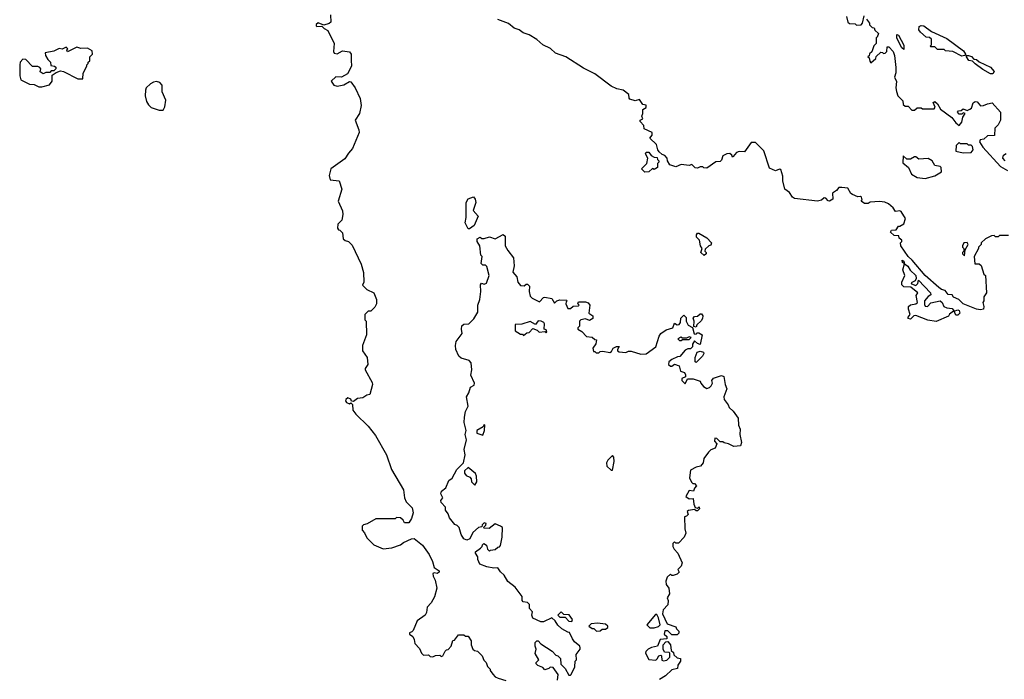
# Model space of a CAD drawing. Extents: x 2673034 to 2765626, y 830478 to 954748.
# Tile 18 of 126: x 2676321 to 2683621, y 873310 to 878200. Entities that reach past the tile are written whole.
import ezdxf

# ---------------------------------------------------------------- set-up
doc = ezdxf.new("R2010")
doc.units = 0

msp = doc.modelspace()

# ---------------------------------------------------------------- linework, layer by layer
at = {"layer": '0CON05XD'}
for points in [[(2678626.4, 878236.4), (2678627, 878183), (2678615, 878172.5), (2678575, 878160), (2678533.6, 878176.4), (2678520, 878165), (2678520, 878155), (2678525, 878150), (2678561.7, 878151.7), (2678577.5, 878135), (2678605, 878120), (2678652, 878025), (2678646.7, 877965), (2678652.3, 877952.3), (2678675, 877946.7), (2678715, 877970), (2678765, 877962.5), (2678777.5, 877945), (2678779.2, 877899.2), (2678781.4, 877855), (2678751.2, 877798.8), (2678706.1, 877773.9), (2678665, 877776.7), (2678630, 877745), (2678650, 877715), (2678675, 877706.7), (2678725, 877716.2), (2678765, 877743.3), (2678775, 877740), (2678808, 877695), (2678846.2, 877615), (2678852.5, 877565), (2678840, 877505), (2678807.5, 877455), (2678836.2, 877385), (2678838, 877365), (2678788, 877245), (2678758.3, 877211.7), (2678731.7, 877168.3), (2678628, 877095), (2678614.4, 877045), (2678623.8, 877013.8), (2678690, 877005), (2678710, 876945), (2678683.3, 876855), (2678714.1, 876784.1), (2678716, 876755), (2678710, 876715), (2678680, 876685), (2678677.5, 876655), (2678685, 876642.5), (2678695, 876640), (2678715, 876620), (2678720, 876575), (2678733, 876563), (2678760, 876555), (2678785, 876530), (2678851.7, 876388.3), (2678870, 876325), (2678872.5, 876255), (2678863, 876233), (2678895, 876200), (2678946.4, 876176.4), (2678967.5, 876125), (2678966.4, 876093.6), (2678955, 876070), (2678925, 876040), (2678905, 876040), (2678880, 876015), (2678880, 875975), (2678890, 875965), (2678892.5, 875865), (2678862.5, 875785), (2678862.5, 875745), (2678897.5, 875695), (2678902.5, 875645), (2678882.5, 875615), (2678883.6, 875603.6), (2678935, 875510), (2678936.7, 875495), (2678917, 875423), (2678895, 875416.7), (2678863.9, 875396.1), (2678825, 875391.2), (2678795, 875370), (2678781.7, 875371.7), (2678776.4, 875386.4), (2678755, 875397.5), (2678740, 875385), (2678737.5, 875375), (2678745, 875362.5), (2678765, 875352.5), (2678775, 875360), (2678788.3, 875348.3), (2678790, 875305), (2678812.5, 875275), (2678905, 875186.7), (2678958.3, 875118.3), (2679040, 874975), (2679076.7, 874865), (2679166.7, 874715), (2679173.3, 874655), (2679187.5, 874625), (2679231.7, 874581.7), (2679237.5, 874545), (2679227, 874503), (2679205, 874470), (2679175, 874470), (2679165, 874490), (2679145, 874507.5), (2679115, 874510), (2679105, 874500), (2679085, 874500), (2678960.7, 874499.3), (2678897, 874463), (2678870, 874455), (2678860, 874445), (2678860, 874415), (2678877, 874397), (2678895, 874360), (2678946.4, 874306.4), (2679015, 874278.8), (2679080, 874285), (2679145, 874306.7), (2679166.4, 874323.6), (2679225, 874352.5), (2679245, 874353.3), (2679307.5, 874305), (2679357.5, 874235), (2679382.5, 874185), (2679395, 874140), (2679432, 874115), (2679430, 874105), (2679415, 874096), (2679395, 874100), (2679383.8, 874095), (2679386.7, 874075), (2679402.5, 874045), (2679412.5, 873985), (2679397, 873923), (2679372.5, 873877.5), (2679342.5, 873845), (2679337.5, 873805), (2679327.5, 873785), (2679267, 873743), (2679237, 873673), (2679228.3, 873661.7), (2679210, 873655), (2679210, 873645), (2679236.7, 873626.7), (2679246.4, 873606.4), (2679250, 873575), (2679285, 873540), (2679300, 873505), (2679315, 873490), (2679351.7, 873491.7), (2679365, 873480), (2679385, 873477.5), (2679403, 873487), (2679435, 873490), (2679445, 873480), (2679457.5, 873485), (2679475, 873520), (2679485, 873530), (2679498.3, 873531.7), (2679520, 873555), (2679531.7, 873598.3), (2679545, 873600), (2679575, 873640), (2679615, 873640), (2679625, 873630), (2679645, 873630), (2679667.5, 873595), (2679667.5, 873565), (2679680, 873535), (2679693, 873523), (2679715, 873520), (2679750, 873485), (2679761.7, 873451.7), (2679780, 873435), (2679790, 873405), (2679810, 873385), (2679810, 873375), (2679829.3, 873349.3)], [(2681610, 877185), (2681605, 877180), (2681600, 877195), (2681585, 877207.5), (2681563, 877207), (2681535, 877190), (2681525, 877160), (2681515, 877150), (2681483, 877147), (2681415, 877100), (2681393, 877103), (2681385, 877110), (2681365, 877110), (2681345, 877100), (2681328.3, 877101.7), (2681305, 877127.5), (2681285, 877120), (2681225, 877126.7), (2681185, 877110), (2681140, 877125), (2681122.5, 877155), (2681120, 877175), (2681105, 877192.5), (2681085, 877200), (2681061.7, 877221.7), (2681052.5, 877235), (2681042.5, 877275), (2680993, 877323), (2681010, 877345), (2681010, 877365), (2680951.7, 877391.7), (2680947, 877417), (2680920, 877445), (2680920, 877455), (2680940, 877465), (2680932.5, 877485), (2680940, 877505), (2680940, 877535), (2680965, 877550), (2680965, 877566.7), (2680941.7, 877571.7), (2680915, 877607.5), (2680885, 877600), (2680845, 877610), (2680838.3, 877618.3), (2680836, 877645), (2680795, 877677.5), (2680748, 877688), (2680705, 877707.5), (2680585, 877800), (2680501.1, 877841.1), (2680371.2, 877925), (2680292.6, 877952.6), (2680256, 877986), (2680199.2, 878015), (2680155, 878054.4), (2680099.1, 878089.1), (2680053.1, 878103.1), (2680023.8, 878125), (2679988, 878138), (2679945, 878171.9), (2679865, 878202.2)], [(2682450, 878225), (2682461.7, 878181.7), (2682471.7, 878171.7), (2682515, 878170), (2682525, 878160), (2682558.3, 878161.7), (2682570, 878175), (2682581.7, 878228.3)], [(2682600, 878205), (2682620, 878175), (2682621.7, 878161.7), (2682641.7, 878141.7), (2682655, 878140), (2682661.7, 878121.7), (2682687, 878097), (2682678.3, 878071.7), (2682670, 878065), (2682670, 878025), (2682653, 878007), (2682638.3, 877961.7), (2682621.7, 877948.3), (2682618.3, 877931.7), (2682610, 877925), (2682618.3, 877918.3), (2682623, 877893), (2682631.7, 877881.7), (2682668.3, 877911.7), (2682671.7, 877928.3), (2682705, 877960), (2682718.3, 877958.3), (2682725, 877950), (2682738.3, 877951.7), (2682750, 877965), (2682751.7, 877998.3), (2682765, 878000), (2682797.5, 877965), (2682807.5, 877935), (2682817.5, 877845), (2682817, 877807), (2682807.5, 877775), (2682821.7, 877741.7), (2682817.5, 877695), (2682821.7, 877668.3), (2682830, 877635), (2682868.3, 877598.3), (2682871.7, 877571.7), (2682885, 877560), (2682908.3, 877558.3), (2682935, 877530), (2682955, 877530), (2682975, 877547.5), (2683005, 877547.5), (2683015, 877540), (2683101.7, 877538.3), (2683107, 877553), (2683093.8, 877586.2), (2683105, 877593.8), (2683125, 877577.5), (2683147.8, 877537.8), (2683232, 877475), (2683260, 877435), (2683285, 877416.7), (2683305, 877440), (2683312.5, 877477.5), (2683330, 877505), (2683315, 877510), (2683305, 877500), (2683285, 877500), (2683272.5, 877515), (2683280, 877525), (2683301.7, 877528.3), (2683315, 877540), (2683345, 877527.5), (2683365, 877536.2), (2683376.2, 877545), (2683390, 877585), (2683405, 877593.8), (2683420.5, 877590.5), (2683445, 877562.5), (2683467, 877563), (2683495, 877577.5), (2683530, 877585), (2683592.5, 877515), (2683592.5, 877455), (2683575, 877420), (2683550, 877395), (2683548.3, 877341.7), (2683495, 877340), (2683470, 877315), (2683441.2, 877308.8), (2683436.2, 877295), (2683461.8, 877255), (2683593, 877113), (2683645, 877083.1)], [(2683305, 877930), (2683240, 877965), (2683185, 877970), (2683175, 877980), (2683125, 877980), (2683105, 878000), (2683075, 878000), (2683070, 878005), (2683080, 878015), (2683080, 878055), (2683065, 878067.5), (2683041.7, 878071.7), (2682998.8, 878108.8), (2682987.5, 878125), (2682989.3, 878150.7), (2683005, 878156.7), (2683025, 878154), (2683081.7, 878111.7), (2683195, 878060), (2683318.7, 877968.7), (2683332, 877945), (2683332.5, 877937.5), (2683325, 877933.8), (2683305, 877930)], [(2682875, 877980), (2682861.7, 877991.7), (2682823.7, 878063.7), (2682825, 878090), (2682836.3, 878086.3), (2682875, 878012.5), (2682875, 877980)], [(2676485, 877703.3), (2676543, 877717), (2676562.5, 877745), (2676561.7, 877788.3), (2676591.7, 877808.3), (2676625, 877820), (2676645, 877817.5), (2676753, 877763), (2676788.3, 877761.7), (2676792.5, 877805), (2676820, 877855), (2676820, 877865), (2676830, 877875), (2676830, 877885), (2676840, 877895), (2676840, 877925), (2676860, 877945), (2676858.3, 877968.3), (2676825, 877990), (2676775, 877987.5), (2676745, 877996.7), (2676675, 877962.5), (2676670, 877975), (2676677.5, 877985), (2676665, 877996.7), (2676637, 877983), (2676613.6, 877986.4), (2676575, 877967.5), (2676510, 877955), (2676512.5, 877935), (2676530, 877905), (2676550, 877885), (2676551.7, 877861.7), (2676580, 877855), (2676588.3, 877848.3), (2676590, 877835), (2676575, 877820), (2676555, 877820), (2676545, 877810), (2676515, 877810), (2676495, 877800), (2676473, 877813), (2676477.5, 877835), (2676470, 877845), (2676455, 877852.5), (2676415, 877852.5), (2676366.4, 877906.4), (2676343.3, 877906.7), (2676324.1, 877885.9), (2676321.2, 877865), (2676321.2, 877785), (2676330, 877755), (2676393, 877723), (2676429.3, 877719.3), (2676463.6, 877703.6), (2676485, 877703.3)], [(2683535, 877798.6), (2683518.6, 877798.6), (2683461.8, 877831.8), (2683403.3, 877873.3), (2683385, 877894), (2683357.8, 877897.8), (2683340, 877925), (2683340, 877935), (2683355, 877936), (2683376.4, 877926.4), (2683395, 877908.8), (2683415, 877904.3), (2683435, 877888), (2683517.4, 877847.4), (2683545, 877817.5), (2683535, 877798.6)], [(2677385, 877530), (2677396.4, 877553.6), (2677403.6, 877603.6), (2677376.7, 877665), (2677377.5, 877715), (2677360, 877735), (2677335, 877742.5), (2677313, 877737), (2677290, 877725), (2677260, 877695), (2677253, 877677), (2677252.5, 877635), (2677262.5, 877595), (2677275, 877570), (2677295, 877550), (2677355, 877530), (2677385, 877530)], [(2683651.7, 876601.7), (2683585, 876600), (2683575, 876590), (2683555, 876590), (2683545, 876600), (2683525, 876597.5), (2683480, 876575), (2683450, 876545), (2683450, 876535), (2683430, 876515), (2683430, 876505), (2683397.5, 876445), (2683401.7, 876391.7), (2683435, 876390), (2683448.3, 876378.3), (2683470, 876315), (2683480, 876305), (2683487.5, 876175), (2683470, 876145), (2683470, 876115), (2683462.5, 876105), (2683470, 876075), (2683467.5, 876055), (2683445, 876050), (2683415, 876054.4), (2683316.7, 876095), (2683283.3, 876125), (2683245, 876142.5), (2683235, 876160), (2683205, 876163.3), (2683183, 876193), (2683155, 876200), (2683135, 876213.8), (2683035, 876303.3), (2682938.6, 876418.6), (2682908.8, 876445), (2682853.3, 876525), (2682850, 876545), (2682860, 876555), (2682860, 876565), (2682841.7, 876581.7), (2682838.3, 876598.3), (2682805, 876600), (2682777.5, 876625), (2682785, 876640), (2682818.3, 876641.7), (2682835, 876670), (2682845, 876670), (2682875, 876687.5), (2682887, 876727), (2682855, 876777.5), (2682845, 876782.5), (2682815, 876777.5), (2682796.4, 876806.4), (2682762.5, 876835), (2682735, 876846.7), (2682695, 876852.5), (2682625, 876847.5), (2682611.7, 876838.3), (2682585, 876837.5), (2682560, 876855), (2682567.5, 876865), (2682562.5, 876885), (2682555, 876890), (2682535, 876887.5), (2682495, 876903.3), (2682482.7, 876912.7), (2682461.7, 876951.7), (2682415, 876957.5), (2682393, 876957), (2682376.4, 876933.6), (2682347.5, 876915), (2682349.5, 876870.5), (2682325, 876856.2), (2682315, 876856.7), (2682296.4, 876876.4), (2682285, 876880), (2682265, 876862), (2682235, 876854.3), (2682065, 876874.2), (2682051.2, 876885), (2682029.3, 876919.3), (2681993.8, 876945), (2681978.8, 877005), (2681979.3, 877039.3), (2681965, 877090), (2681955, 877092.5), (2681925, 877080), (2681880.5, 877100.5), (2681837.7, 877227.7), (2681775, 877290), (2681745, 877290), (2681695, 877220), (2681655, 877223.3), (2681635, 877216.7), (2681610, 877185)], [(2683315, 877214.5), (2683375, 877214.6), (2683390, 877235), (2683385, 877260), (2683375, 877270), (2683355, 877270), (2683345, 877280), (2683295, 877280), (2683285, 877290), (2683263, 877267), (2683260, 877225), (2683315, 877214.5)], [(2680955, 877070), (2680930, 877095), (2680970, 877135), (2680977.5, 877175), (2680960, 877205), (2680965, 877217.5), (2680985, 877217.5), (2681003.6, 877193.6), (2681025, 877180), (2681048.3, 877178.3), (2681050, 877165), (2681060, 877155), (2681060, 877145), (2681050, 877135), (2681050, 877105), (2681025, 877090), (2681011.7, 877098.3), (2680985, 877072.5), (2680955, 877070)], [(2683035, 877022.5), (2683105, 877042.5), (2683155, 877072.5), (2683152.5, 877105), (2683145, 877112.5), (2683105, 877120), (2683086.2, 877155), (2683055, 877170.8), (2682986.6, 877166.6), (2682965, 877183.8), (2682955, 877183.8), (2682925, 877166.7), (2682897, 877167), (2682870, 877190), (2682868.3, 877138.3), (2682910, 877105), (2682932.5, 877055), (2682975, 877030), (2683035, 877022.5)], [(2683627.5, 877155), (2683610, 877175), (2683615, 877196.7), (2683635, 877207.5)], [(2679655, 876650), (2679645, 876650), (2679623.3, 876695), (2679630, 876735), (2679630, 876845), (2679647, 876873), (2679685, 876886.7), (2679698.8, 876868.8), (2679702, 876845), (2679682.5, 876785), (2679720, 876745), (2679690, 876675), (2679655, 876650)], [(2680307.5, 873305), (2680312.5, 873345), (2680275, 873397.5), (2680255, 873400), (2680245, 873390), (2680215, 873380), (2680198.3, 873398.3), (2680161.7, 873411.7), (2680150, 873425), (2680150, 873435), (2680170, 873455), (2680142.5, 873502.5), (2680150, 873535), (2680142.5, 873555), (2680143, 873583), (2680155, 873596.7), (2680166.1, 873596.1), (2680185, 873572.5), (2680269.3, 873519.3), (2680295, 873490), (2680310, 873485), (2680330, 873465), (2680333, 873423), (2680365, 873390), (2680391.7, 873341.7), (2680405, 873340), (2680410, 873345), (2680437, 873403), (2680440, 873445), (2680450, 873455), (2680446.7, 873495), (2680475.7, 873534.3), (2680476.2, 873545), (2680473.3, 873555), (2680435, 873587.5), (2680419.3, 873609.3), (2680398.3, 873658.3), (2680385, 873660), (2680340, 873685), (2680310.7, 873710.7), (2680290, 873745), (2680267, 873767), (2680205, 873736.7), (2680185, 873736.7), (2680125, 873762.5), (2680116.7, 873785), (2680121.7, 873811.7), (2680100, 873835), (2680100, 873865), (2680085, 873880), (2680053.6, 873883.6), (2680047.5, 873895), (2680047.5, 873925), (2680015.7, 873965), (2679995, 873993.3), (2679941.2, 874035), (2679912.3, 874082.3), (2679885, 874107.5), (2679865, 874137.5), (2679835, 874133.3), (2679783.3, 874143.3), (2679733.6, 874163.6), (2679718.3, 874198.3), (2679717.5, 874217.5), (2679700, 874245), (2679700, 874255), (2679738.3, 874281.7), (2679750, 874295), (2679751.7, 874308.3), (2679763, 874317), (2679782.5, 874305), (2679790, 874275), (2679805, 874260), (2679812.5, 874267.5), (2679845, 874272.5), (2679865, 874290), (2679878.3, 874291.7), (2679886.4, 874303.6), (2679898, 874365), (2679900, 874435), (2679886.7, 874446.7), (2679845, 874462.5), (2679801.7, 874428.3), (2679765, 874430), (2679760, 874435), (2679777, 874453), (2679780, 874465), (2679765, 874470), (2679750, 874455), (2679748.3, 874441.7), (2679723, 874437), (2679681.7, 874398.3), (2679658.3, 874351.7), (2679635, 874342.5), (2679615, 874352.5), (2679593.9, 874383.9), (2679580, 874435), (2679565, 874450), (2679547, 874457), (2679507, 874507), (2679497, 874537), (2679477.5, 874565), (2679477.5, 874587.5), (2679445, 874620), (2679443.3, 874635), (2679457.5, 874655), (2679443.3, 874685), (2679448.8, 874705), (2679480, 874730), (2679503.8, 874785), (2679528, 874802), (2679562.5, 874865), (2679612.5, 874915), (2679622.5, 874975), (2679616.7, 875015), (2679634, 875085), (2679624.1, 875125.9), (2679631.2, 875155), (2679617.5, 875215), (2679620, 875255), (2679626, 875295), (2679646.7, 875335), (2679632.5, 875405), (2679652, 875435), (2679663.9, 875476.1), (2679689.3, 875490.7), (2679692.5, 875505), (2679666.7, 875565), (2679672.5, 875605), (2679667.7, 875657.7), (2679653.6, 875673.6), (2679595, 875690), (2679577.5, 875705), (2679553.3, 875755), (2679551.2, 875785), (2679557.5, 875815), (2679602.5, 875875), (2679596.7, 875905), (2679599.3, 875930.7), (2679615, 875942.5), (2679650, 875945), (2679688.3, 875981.7), (2679717, 876033), (2679717.5, 876085), (2679732.5, 876125), (2679738.8, 876185), (2679737.5, 876235), (2679745, 876247.5), (2679765, 876240), (2679783, 876247), (2679802.5, 876305), (2679785, 876370), (2679775, 876380), (2679755, 876380), (2679743, 876393), (2679750, 876445), (2679740, 876455), (2679732.5, 876525), (2679712.5, 876555), (2679713.3, 876575), (2679735, 876587.5), (2679748.3, 876578.3), (2679765, 876577.5), (2679805, 876590), (2679845, 876576.7), (2679905, 876607.5), (2679920, 876595), (2679920, 876525), (2679939.3, 876489.3), (2679982, 876435), (2679988, 876375), (2679977.7, 876327.7), (2680007.5, 876295), (2680013.3, 876255), (2680035, 876230), (2680061.7, 876228.3), (2680075, 876240), (2680085, 876240), (2680100, 876225), (2680097.5, 876185), (2680105, 876150), (2680120, 876135), (2680175, 876110), (2680205, 876140), (2680215, 876142.5), (2680265, 876132.5), (2680285, 876100), (2680303, 876117), (2680325, 876122.5), (2680375, 876120), (2680380, 876115), (2680371.7, 876108.3), (2680370, 876095), (2680385, 876060), (2680405, 876060), (2680425, 876077.5), (2680465, 876080), (2680470, 876085), (2680460, 876095), (2680465, 876110), (2680515, 876110), (2680535, 876102.5), (2680547, 876083), (2680540, 876025), (2680570, 876005), (2680570, 875985), (2680545, 875970), (2680515, 875982.5), (2680480, 875975), (2680472.5, 875965), (2680471.7, 875928.3), (2680460, 875915), (2680460, 875905), (2680489.3, 875889.3), (2680523, 875853), (2680565, 875847.5), (2680585, 875830), (2680598.3, 875828.3), (2680591.7, 875798.3), (2680570, 875765), (2680575, 875740), (2680585, 875740), (2680595, 875730), (2680615, 875730), (2680625, 875740), (2680645, 875742.5), (2680696.4, 875733.6), (2680709.3, 875740.7), (2680720, 875765), (2680745, 875776.7), (2680765, 875777.5), (2680752.5, 875755), (2680752.5, 875745), (2680765, 875737.5), (2680815, 875733.8), (2680835, 875743.3), (2680855, 875743.8), (2680925, 875720), (2680965, 875723.3), (2681037.5, 875775), (2681060.8, 875855), (2681073.8, 875875), (2681115, 875900), (2681163, 875917), (2681175, 875950), (2681195, 875937.5), (2681209.3, 875940.7), (2681220, 875955), (2681221.7, 875988.3), (2681245, 876010), (2681261.7, 875991.7), (2681262.5, 875965), (2681277, 875937), (2681308.3, 875918.3), (2681321.7, 875871.7), (2681335, 875870), (2681341.7, 875878.3), (2681355, 875880), (2681380, 875865), (2681367, 875793), (2681345, 875800), (2681325, 875820), (2681310, 875795), (2681310, 875775), (2681295, 875760), (2681275, 875760), (2681255, 875750), (2681215, 875702.5), (2681198.3, 875701.7), (2681155, 875682.5), (2681133.3, 875665), (2681130, 875645), (2681145, 875632.5), (2681155, 875632.5), (2681175, 875647.5), (2681210, 875635), (2681220, 875595), (2681250, 875585), (2681257, 875567), (2681258.3, 875551.7), (2681230, 875540), (2681230, 875525), (2681255, 875500), (2681271.7, 875538.3), (2681315, 875537.5), (2681365, 875520), (2681370, 875505), (2681390.7, 875480.7), (2681415, 875467.5), (2681435, 875472.5), (2681447.5, 875485), (2681456.7, 875505), (2681453.3, 875525), (2681465, 875542.5), (2681525, 875563.3), (2681542.5, 875555), (2681550, 875495), (2681562.5, 875465), (2681542.5, 875405), (2681543.3, 875385), (2681572.5, 875345), (2681580, 875325), (2681609.3, 875299.3), (2681647, 875247), (2681650, 875195), (2681662.5, 875165), (2681660, 875125), (2681673.3, 875065), (2681665, 875042.5), (2681615, 875037.5), (2681577, 875057), (2681543, 875063), (2681535, 875070), (2681515, 875070), (2681490, 875095), (2681475, 875097.5), (2681472.5, 875075), (2681490, 875055), (2681477.5, 875025), (2681445, 875012.5), (2681427.5, 874995), (2681393, 874947), (2681387.5, 874915), (2681368.3, 874891.7), (2681335, 874882.5), (2681295, 874860), (2681287.5, 874805), (2681301.7, 874771.7), (2681312.5, 874762.5), (2681325, 874762.5), (2681337.5, 874745), (2681323, 874727), (2681317.5, 874705), (2681285, 874710), (2681260, 874665), (2681285, 874647.5), (2681315, 874650), (2681318.3, 874608.3), (2681330, 874585), (2681345, 874580), (2681358.3, 874588.3), (2681360, 874575), (2681345, 874560), (2681335, 874560), (2681325, 874570), (2681278.3, 874561.7), (2681270, 874555), (2681277, 874533), (2681265, 874520), (2681250, 874515), (2681252.5, 874425), (2681260, 874395), (2681246.2, 874365), (2681205, 874320), (2681185, 874320), (2681175, 874330), (2681163, 874317), (2681162.5, 874295), (2681172.5, 874275), (2681200, 874245), (2681232.5, 874175), (2681225, 874150), (2681200, 874125), (2681210, 874105), (2681195, 874090), (2681165, 874080), (2681155, 874080), (2681145, 874090), (2681121.7, 874068.3), (2681111.7, 874038.3), (2681113.6, 874013.6), (2681132.5, 873985), (2681137.5, 873945), (2681120, 873915), (2681127.5, 873895), (2681127, 873863), (2681092.5, 873825), (2681086.7, 873795), (2681121.7, 873721.7), (2681185, 873700), (2681190, 873685), (2681207, 873667), (2681207, 873653), (2681195, 873640), (2681155, 873640), (2681125, 873670), (2681105, 873670), (2681100, 873645), (2681118.3, 873628.3), (2681118.3, 873611.7), (2681070, 873605), (2681050, 873555), (2681005, 873547.5), (2680980, 873535), (2680963, 873517), (2680960, 873505), (2680985, 873457.5), (2681037, 873453), (2681048.3, 873461.7), (2681060, 873485), (2681075, 873490), (2681080, 873485), (2681081.7, 873451.7), (2681095, 873447.5), (2681118.3, 873451.7), (2681140, 873475), (2681140, 873505), (2681135, 873510), (2681101.7, 873511.7), (2681092.5, 873535), (2681092.5, 873565), (2681111.7, 873588.3), (2681125, 873590), (2681147, 873567), (2681150, 873525), (2681168.3, 873508.3), (2681171.7, 873491.7), (2681195, 873470), (2681220, 873465), (2681220, 873445), (2681200, 873415), (2681198.3, 873391.7), (2681155, 873380), (2681110, 873335), (2681065, 873310)], [(2681395, 876452.5), (2681370, 876475), (2681380, 876505), (2681367.5, 876525), (2681360, 876565), (2681338.3, 876588.3), (2681337.5, 876605), (2681345, 876617.5), (2681355, 876617.5), (2681415, 876582.5), (2681450, 876545), (2681445, 876530), (2681430, 876525), (2681401.7, 876498.3), (2681400, 876485), (2681410, 876475), (2681410, 876465), (2681395, 876452.5)], [(2683325, 876450), (2683330, 876495), (2683352.5, 876535), (2683345, 876547.5), (2683320, 876545), (2683310, 876525), (2683310, 876515), (2683320, 876505), (2683320, 876485), (2683310, 876475), (2683310, 876465), (2683325, 876450)], [(2683115, 875962.5), (2683053, 875973), (2682965, 876007.5), (2682950, 876005), (2682925, 875980), (2682906.7, 875985), (2682906.7, 875995), (2682923.8, 876015), (2682909.2, 876055), (2682911.2, 876075), (2682925, 876086.7), (2682965.8, 876094.2), (2682976.1, 876103.9), (2682967.5, 876155), (2682980, 876175), (2682928.3, 876218.3), (2682875, 876220), (2682860, 876235), (2682861.2, 876255), (2682882.5, 876305), (2682867.5, 876345), (2682880, 876390), (2682865, 876400), (2682863, 876417), (2682875, 876410), (2682880, 876390), (2682905, 876372.5), (2682923.6, 876343.6), (2682963.8, 876305), (2682967.5, 876282.5), (2682960, 876265), (2682930, 876250), (2682931.7, 876241.7), (2682965, 876230), (2682980, 876245), (2682985, 876270), (2683072.5, 876175), (2683075, 876160), (2683055, 876147.5), (2683030, 876115), (2683029.3, 876089.3), (2683035, 876077.5), (2683050, 876075), (2683075, 876102), (2683145, 876116.2), (2683160, 876105), (2683172.5, 876075), (2683195, 876064), (2683235, 876058.6), (2683250, 876040), (2683275, 876048.8), (2683286.2, 876045), (2683290, 876025), (2683275, 876010), (2683260.7, 876010.7), (2683250, 876040), (2683245, 876040), (2683213.6, 876016.4), (2683207, 876003), (2683115, 875962.5)], [(2681335, 875920), (2681320, 875925), (2681322.5, 875965), (2681313, 875987), (2681325, 876000), (2681345, 876002.5), (2681365, 876020), (2681375, 876020), (2681386.7, 876005), (2681383.3, 875985), (2681373, 875967), (2681341.7, 875938.3), (2681335, 875920)], [(2680055, 875860), (2680081.7, 875878.3), (2680098.3, 875881.7), (2680125, 875910), (2680158.3, 875898.3), (2680173, 875883), (2680215, 875890), (2680225, 875880), (2680230, 875885), (2680225, 875900), (2680210, 875905), (2680212.5, 875945), (2680207.5, 875955), (2680186.4, 875966.4), (2680165, 875967.5), (2680145, 875940), (2680105, 875962.5), (2680045, 875942.5), (2679995, 875940), (2679993.6, 875893.6), (2680035, 875870), (2680048.3, 875868.3), (2680055, 875860)], [(2681211.7, 875821.7), (2681225, 875822.5), (2681235, 875830), (2681285, 875830), (2681300, 875845), (2681285, 875850), (2681265, 875840), (2681235, 875840), (2681223, 875847), (2681200, 875835), (2681211.7, 875821.7)], [(2681335, 875660), (2681330, 875665), (2681330, 875695), (2681342.5, 875735), (2681365, 875743.3), (2681390, 875735), (2681392.5, 875725), (2681382.5, 875705), (2681335, 875660)], [(2679755, 875120), (2679767.5, 875155), (2679770, 875195), (2679765, 875200), (2679758.3, 875181.7), (2679710, 875155), (2679710, 875135), (2679755, 875120)], [(2680715, 874860), (2680727.5, 874925), (2680727, 874957), (2680715, 874970), (2680682.5, 874935), (2680672.5, 874915), (2680675, 874890), (2680705, 874860), (2680715, 874860)], [(2679695, 874750), (2679710, 874775), (2679707, 874817), (2679700, 874835), (2679645, 874880), (2679620, 874855), (2679618.3, 874838.3), (2679630.7, 874820.7), (2679658.3, 874808.3), (2679667, 874797), (2679670, 874775), (2679695, 874750)], [(2680415, 873740), (2680420, 873755), (2680395, 873787.5), (2680355, 873790), (2680335, 873810), (2680310, 873785), (2680325, 873770), (2680365, 873770), (2680391.7, 873741.7), (2680415, 873740)], [(2680598.3, 873668.3), (2680625, 873670), (2680638.3, 873681.7), (2680665, 873683.3), (2680682.5, 873695), (2680682.5, 873705), (2680665, 873720), (2680605, 873727.5), (2680558.3, 873721.7), (2680540, 873705), (2680565, 873687.5), (2680577, 873687), (2680598.3, 873668.3)], [(2680993, 873693), (2681025, 873693.3), (2681057, 873703), (2681070, 873715), (2681057, 873767), (2681045, 873790), (2681035, 873790), (2680970, 873715), (2680993, 873693)], [(2679829.3, 873349.3), (2679845, 873330), (2679868.3, 873318.3), (2679925, 873302.5)]]:
    msp.add_lwpolyline(points, dxfattribs=at)

doc.saveas('drawing.dxf')
